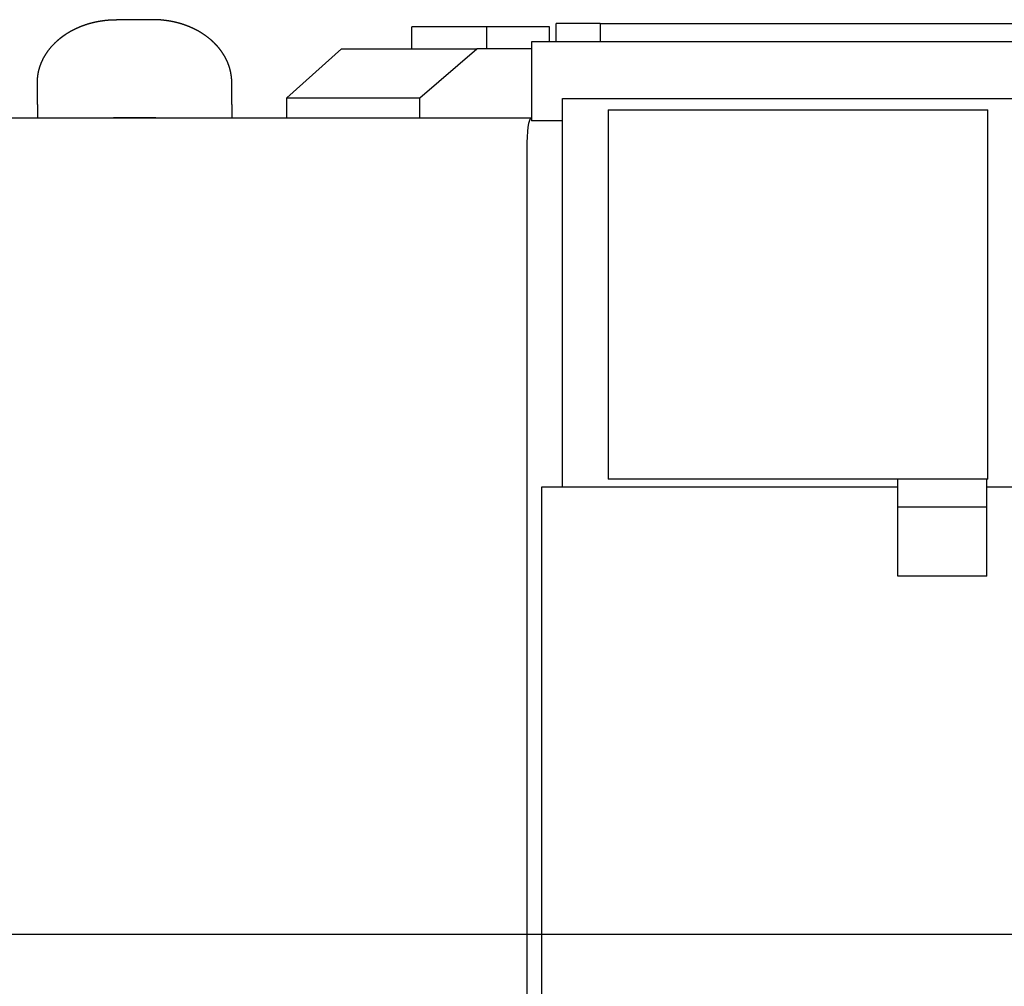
# Model space of a CAD drawing. Extents: x -4168 to 80734, y 199 to 57500.
# Tile 45 of 71: x 2583 to 4204, y 50028 to 51620. Entities that reach past the tile are written whole.
import ezdxf

# ---------------------------------------------------------------- set-up
doc = ezdxf.new("R2010")
doc.units = 0
doc.layers.get('0').update_dxf_attribs({"linetype": 'CONTINUOUS'})

msp = doc.modelspace()

# ---------------------------------------------------------------- linework, layer by layer
at = {"color": 104, "linetype": 'Continuous'}
for p, q in [((2802.04, 51619.81), (2742.04, 51619.81)), ((3228.54, 51571.98), (3228.54, 51608.28)), ((3351.58, 51608.28), (3228.54, 51608.28)), ((3454.95, 51608.28), (3351.58, 51608.28)), ((3351.58, 51571.98), (3351.58, 51608.28)), ((3454.95, 51583.28), (3454.95, 51608.28)), ((3538.54, 51613.28), (3465.78, 51613.28)), ((3465.78, 51583.28), (3465.78, 51613.28)), ((3538.54, 51613.28), (3538.54, 51583.28)), ((3538.54, 51613.28), (6611.54, 51613.28)), ((3112.61, 51571.98), (3022.44, 51490.98)), ((3112.61, 51571.98), (3335.37, 51571.98)), ((3241.65, 51490.98), (3335.37, 51571.98)), ((3425.54, 51571.98), (3335.37, 51571.98)), ((5990.66, 51583.28), (3425.54, 51583.28)), ((3425.54, 51583.28), (3425.54, 51453.28)), ((2612.04, 51480.25), (2612.04, 51516.1)), ((2932.04, 51480.25), (2932.04, 51516.1)), ((3022.44, 51490.98), (3241.65, 51490.98)), ((3022.44, 51457.48), (3022.44, 51490.98)), ((3241.65, 51457.48), (3241.65, 51490.98)), ((3476.54, 51490.28), (4689.54, 51490.28)), ((3476.54, 50850.28), (3476.54, 51490.28)), ((2612.04, 51480.25), (2612.04, 51457.48)), ((2932.04, 51480.25), (2932.04, 51457.48)), ((3551.54, 51471.28), (4176.54, 51471.28)), ((3551.54, 51471.28), (3551.54, 50863.28)), ((4176.54, 50863.28), (4176.54, 51471.28)), ((3424.69, 51457.48), (1717.3, 51457.48)), ((2803.54, 51458.39), (2740.54, 51458.39)), ((3425.54, 51457.48), (3424.69, 51457.48)), ((3476.54, 51453.28), (3425.54, 51453.28)), ((3417.44, 51407.48), (3417.44, 48817.28)), ((4176.54, 50863.28), (3551.54, 50863.28)), ((4028.24, 50817.28), (4028.24, 50863.28)), ((4174.84, 50817.28), (4174.84, 50863.28)), ((4028.24, 50850.28), (3441.94, 50850.28)), ((3441.94, 50850.28), (3441.94, 49600.28)), ((4936.54, 50850.28), (4174.84, 50850.28)), ((4174.84, 50817.28), (4028.24, 50817.28)), ((4028.24, 50703.28), (4028.24, 50817.28)), ((4174.84, 50703.28), (4174.84, 50817.28)), ((4174.84, 50703.28), (4028.24, 50703.28)), ((17835.43, 50113.28), (1292.15, 50113.28))]:
    msp.add_line(p, q, dxfattribs=at)
for centre, major_axis, ratio, start_param, end_param in [((2740.62, 51444.01), (19.12, -0.13), 0.75201, 1.5799531, 1.9360849), ((2803.47, 51444.01), (19.12, 0.13), 0.75201, 1.2055077, 1.5616396), ((3424.69, 51407.48), (0, 50), 0.144822, 0, 1.5707963)]:
    msp.add_ellipse(centre, major_axis=major_axis, ratio=ratio, start_param=start_param, end_param=end_param, dxfattribs=at)
for points in [[(2612.04, 51516.1), (2612.04, 51516.37), (2612.05, 51516.89), (2612.06, 51517.67), (2612.08, 51518.46), (2612.1, 51519.24), (2612.14, 51520.02), (2612.18, 51520.81), (2612.22, 51521.59), (2612.28, 51522.37), (2612.34, 51523.15), (2612.41, 51523.93), (2612.49, 51524.71), (2612.57, 51525.49), (2612.66, 51526.27), (2612.76, 51527.05), (2612.87, 51527.83), (2612.98, 51528.6), (2613.1, 51529.38), (2613.23, 51530.15), (2613.36, 51530.92), (2613.5, 51531.69), (2613.65, 51532.46), (2613.81, 51533.23), (2613.97, 51534), (2614.14, 51534.77), (2614.32, 51535.53), (2614.5, 51536.29), (2614.69, 51537.05), (2614.89, 51537.81), (2615.1, 51538.57), (2615.31, 51539.32), (2615.53, 51540.08), (2615.75, 51540.83), (2615.98, 51541.58), (2616.22, 51542.32), (2616.47, 51543.07), (2616.72, 51543.81), (2616.98, 51544.55), (2617.24, 51545.29), (2617.51, 51546.02), (2617.79, 51546.76), (2618.07, 51547.49), (2618.37, 51548.22), (2618.66, 51548.94), (2618.97, 51549.67), (2619.28, 51550.39), (2619.59, 51551.1), (2619.91, 51551.82), (2620.24, 51552.53), (2620.58, 51553.24), (2620.92, 51553.95), (2621.26, 51554.65), (2621.61, 51555.35), (2621.97, 51556.05), (2622.34, 51556.74), (2622.71, 51557.43), (2623.08, 51558.12), (2623.46, 51558.81), (2623.85, 51559.49), (2624.24, 51560.17), (2624.64, 51560.84), (2625.04, 51561.52), (2625.45, 51562.18), (2625.87, 51562.85), (2626.29, 51563.51), (2626.71, 51564.17), (2627.14, 51564.83), (2627.58, 51565.48), (2628.02, 51566.13), (2628.47, 51566.77), (2628.92, 51567.41), (2629.37, 51568.05), (2629.83, 51568.69), (2630.3, 51569.32), (2630.77, 51569.94), (2631.25, 51570.57), (2631.73, 51571.19), (2632.21, 51571.8), (2632.7, 51572.41), (2633.19, 51573.02), (2633.69, 51573.63), (2634.2, 51574.23), (2634.7, 51574.83), (2635.22, 51575.42), (2635.73, 51576.01), (2636.25, 51576.6), (2636.78, 51577.18), (2637.31, 51577.76), (2637.84, 51578.33), (2638.38, 51578.9), (2638.92, 51579.47), (2639.47, 51580.03), (2640.02, 51580.59), (2640.57, 51581.14), (2641.13, 51581.7), (2641.69, 51582.24), (2642.26, 51582.79), (2642.83, 51583.32), (2643.4, 51583.86), (2643.98, 51584.39), (2644.56, 51584.92), (2645.14, 51585.44), (2645.73, 51585.96), (2646.32, 51586.48), (2646.91, 51586.99), (2647.51, 51587.49), (2648.11, 51588), (2648.72, 51588.5), (2649.33, 51588.99), (2649.94, 51589.48), (2650.55, 51589.97), (2651.17, 51590.45), (2651.79, 51590.93), (2652.41, 51591.41), (2653.04, 51591.88), (2653.67, 51592.35), (2654.3, 51592.81), (2654.94, 51593.27), (2655.58, 51593.72), (2656.22, 51594.17), (2656.86, 51594.62), (2657.51, 51595.06), (2658.16, 51595.5), (2658.81, 51595.94), (2659.47, 51596.37), (2660.12, 51596.8), (2660.78, 51597.22), (2661.45, 51597.64), (2662.11, 51598.05), (2662.78, 51598.46), (2663.45, 51598.87), (2664.12, 51599.27), (2664.8, 51599.67), (2665.48, 51600.06), (2666.16, 51600.45), (2666.84, 51600.84), (2667.52, 51601.22), (2668.21, 51601.6), (2668.9, 51601.98), (2669.59, 51602.35), (2670.28, 51602.71), (2670.98, 51603.08), (2671.68, 51603.43), (2672.37, 51603.79), (2673.08, 51604.14), (2673.78, 51604.49), (2674.48, 51604.83), (2675.19, 51605.17), (2675.9, 51605.5), (2676.61, 51605.83), (2677.32, 51606.16), (2678.04, 51606.48), (2678.76, 51606.8), (2679.47, 51607.11), (2680.19, 51607.43), (2680.92, 51607.73), (2681.64, 51608.04), (2682.36, 51608.33), (2683.09, 51608.63), (2683.82, 51608.92), (2684.55, 51609.21), (2685.28, 51609.49), (2686.01, 51609.77), (2686.74, 51610.05), (2687.48, 51610.32), (2688.22, 51610.58), (2688.96, 51610.85), (2689.7, 51611.11), (2690.44, 51611.36), (2691.18, 51611.62), (2691.92, 51611.86), (2692.67, 51612.11), (2693.41, 51612.35), (2694.16, 51612.59), (2694.91, 51612.82), (2695.66, 51613.05), (2696.41, 51613.27), (2697.16, 51613.49), (2697.92, 51613.71), (2698.67, 51613.92), (2699.43, 51614.13), (2700.18, 51614.34), (2700.94, 51614.54), (2701.7, 51614.74), (2702.46, 51614.93), (2703.22, 51615.12), (2703.98, 51615.31), (2704.74, 51615.49), (2705.51, 51615.67), (2706.27, 51615.84), (2707.04, 51616.02), (2707.8, 51616.18), (2708.57, 51616.35), (2709.34, 51616.51), (2710.11, 51616.66), (2710.88, 51616.81), (2711.65, 51616.96), (2712.42, 51617.11), (2713.19, 51617.25), (2713.96, 51617.39), (2714.73, 51617.52), (2715.5, 51617.65), (2716.28, 51617.77), (2717.05, 51617.9), (2717.83, 51618.01), (2718.6, 51618.13), (2719.38, 51618.24), (2720.16, 51618.35), (2720.93, 51618.45), (2721.71, 51618.55), (2722.49, 51618.64), (2723.27, 51618.73), (2724.05, 51618.82), (2724.83, 51618.91), (2725.61, 51618.99), (2726.39, 51619.06), (2727.17, 51619.14), (2727.95, 51619.21), (2728.73, 51619.27), (2729.51, 51619.33), (2730.29, 51619.39), (2731.08, 51619.45), (2731.86, 51619.5), (2732.64, 51619.54), (2733.42, 51619.59), (2734.21, 51619.62), (2734.99, 51619.66), (2735.77, 51619.69), (2736.56, 51619.72), (2737.34, 51619.74), (2738.13, 51619.76), (2738.91, 51619.78), (2739.69, 51619.79), (2740.48, 51619.8), (2741.26, 51619.81), (2741.78, 51619.81), (2742.04, 51619.81)], [(2932.04, 51516.1), (2932.04, 51516.37), (2932.04, 51516.89), (2932.03, 51517.67), (2932.01, 51518.46), (2931.99, 51519.24), (2931.95, 51520.02), (2931.91, 51520.81), (2931.87, 51521.59), (2931.81, 51522.37), (2931.75, 51523.15), (2931.68, 51523.93), (2931.6, 51524.71), (2931.52, 51525.49), (2931.43, 51526.27), (2931.33, 51527.05), (2931.22, 51527.83), (2931.11, 51528.6), (2930.99, 51529.38), (2930.86, 51530.15), (2930.73, 51530.92), (2930.59, 51531.69), (2930.44, 51532.46), (2930.28, 51533.23), (2930.12, 51534), (2929.95, 51534.77), (2929.77, 51535.53), (2929.59, 51536.29), (2929.4, 51537.05), (2929.2, 51537.81), (2928.99, 51538.57), (2928.78, 51539.32), (2928.56, 51540.08), (2928.34, 51540.83), (2928.11, 51541.58), (2927.87, 51542.32), (2927.62, 51543.07), (2927.37, 51543.81), (2927.11, 51544.55), (2926.85, 51545.29), (2926.58, 51546.02), (2926.3, 51546.76), (2926.01, 51547.49), (2925.72, 51548.22), (2925.43, 51548.94), (2925.12, 51549.67), (2924.81, 51550.39), (2924.5, 51551.1), (2924.18, 51551.82), (2923.85, 51552.53), (2923.51, 51553.24), (2923.17, 51553.95), (2922.83, 51554.65), (2922.47, 51555.35), (2922.12, 51556.05), (2921.75, 51556.74), (2921.38, 51557.43), (2921.01, 51558.12), (2920.63, 51558.81), (2920.24, 51559.49), (2919.85, 51560.17), (2919.45, 51560.84), (2919.05, 51561.52), (2918.64, 51562.18), (2918.22, 51562.85), (2917.8, 51563.51), (2917.38, 51564.17), (2916.95, 51564.83), (2916.51, 51565.48), (2916.07, 51566.13), (2915.62, 51566.77), (2915.17, 51567.41), (2914.72, 51568.05), (2914.26, 51568.69), (2913.79, 51569.32), (2913.32, 51569.94), (2912.84, 51570.57), (2912.36, 51571.19), (2911.88, 51571.8), (2911.39, 51572.41), (2910.9, 51573.02), (2910.4, 51573.63), (2909.89, 51574.23), (2909.38, 51574.83), (2908.87, 51575.42), (2908.36, 51576.01), (2907.83, 51576.6), (2907.31, 51577.18), (2906.78, 51577.76), (2906.25, 51578.33), (2905.71, 51578.9), (2905.17, 51579.47), (2904.62, 51580.03), (2904.07, 51580.59), (2903.52, 51581.14), (2902.96, 51581.7), (2902.4, 51582.24), (2901.83, 51582.79), (2901.26, 51583.32), (2900.69, 51583.86), (2900.11, 51584.39), (2899.53, 51584.92), (2898.95, 51585.44), (2898.36, 51585.96), (2897.77, 51586.48), (2897.18, 51586.99), (2896.58, 51587.49), (2895.98, 51588), (2895.37, 51588.5), (2894.76, 51588.99), (2894.15, 51589.48), (2893.54, 51589.97), (2892.92, 51590.45), (2892.3, 51590.93), (2891.68, 51591.41), (2891.05, 51591.88), (2890.42, 51592.35), (2889.79, 51592.81), (2889.15, 51593.27), (2888.51, 51593.72), (2887.87, 51594.17), (2887.23, 51594.62), (2886.58, 51595.06), (2885.93, 51595.5), (2885.28, 51595.94), (2884.62, 51596.37), (2883.97, 51596.8), (2883.31, 51597.22), (2882.64, 51597.64), (2881.98, 51598.05), (2881.31, 51598.46), (2880.64, 51598.87), (2879.97, 51599.27), (2879.29, 51599.67), (2878.61, 51600.06), (2877.93, 51600.45), (2877.25, 51600.84), (2876.57, 51601.22), (2875.88, 51601.6), (2875.19, 51601.98), (2874.5, 51602.35), (2873.81, 51602.71), (2873.11, 51603.08), (2872.41, 51603.43), (2871.72, 51603.79), (2871.01, 51604.14), (2870.31, 51604.49), (2869.61, 51604.83), (2868.9, 51605.17), (2868.19, 51605.5), (2867.48, 51605.83), (2866.77, 51606.16), (2866.05, 51606.48), (2865.33, 51606.8), (2864.62, 51607.11), (2863.9, 51607.43), (2863.17, 51607.73), (2862.45, 51608.04), (2861.73, 51608.33), (2861, 51608.63), (2860.27, 51608.92), (2859.54, 51609.21), (2858.81, 51609.49), (2858.08, 51609.77), (2857.34, 51610.05), (2856.61, 51610.32), (2855.87, 51610.58), (2855.13, 51610.85), (2854.39, 51611.11), (2853.65, 51611.36), (2852.91, 51611.62), (2852.17, 51611.86), (2851.42, 51612.11), (2850.68, 51612.35), (2849.93, 51612.59), (2849.18, 51612.82), (2848.43, 51613.05), (2847.68, 51613.27), (2846.93, 51613.49), (2846.17, 51613.71), (2845.42, 51613.92), (2844.66, 51614.13), (2843.91, 51614.34), (2843.15, 51614.54), (2842.39, 51614.74), (2841.63, 51614.93), (2840.87, 51615.12), (2840.11, 51615.31), (2839.35, 51615.49), (2838.58, 51615.67), (2837.82, 51615.84), (2837.05, 51616.02), (2836.29, 51616.18), (2835.52, 51616.35), (2834.75, 51616.51), (2833.98, 51616.66), (2833.21, 51616.81), (2832.44, 51616.96), (2831.67, 51617.11), (2830.9, 51617.25), (2830.13, 51617.39), (2829.36, 51617.52), (2828.58, 51617.65), (2827.81, 51617.77), (2827.04, 51617.9), (2826.26, 51618.01), (2825.49, 51618.13), (2824.71, 51618.24), (2823.93, 51618.35), (2823.16, 51618.45), (2822.38, 51618.55), (2821.6, 51618.64), (2820.82, 51618.73), (2820.04, 51618.82), (2819.26, 51618.91), (2818.48, 51618.99), (2817.7, 51619.06), (2816.92, 51619.14), (2816.14, 51619.21), (2815.36, 51619.27), (2814.58, 51619.33), (2813.8, 51619.39), (2813.01, 51619.45), (2812.23, 51619.5), (2811.45, 51619.54), (2810.67, 51619.59), (2809.88, 51619.62), (2809.1, 51619.66), (2808.32, 51619.69), (2807.53, 51619.72), (2806.75, 51619.74), (2805.96, 51619.76), (2805.18, 51619.78), (2804.4, 51619.79), (2803.61, 51619.8), (2802.83, 51619.81), (2802.31, 51619.81), (2802.04, 51619.81)]]:
    msp.add_open_spline(points, degree=3, knots=[0, 0, 0, 0, 0.7841393, 1.5682414, 2.3523184, 3.1363831, 3.9204483, 4.7045243, 5.4886106, 6.2727037, 7.0568001, 7.8408962, 8.624989, 9.409079, 10.1931673, 10.9772547, 11.7613419, 12.5454295, 13.3295176, 14.1136063, 14.8976953, 15.681784, 16.4658718, 17.2499591, 18.0340464, 18.8181338, 19.6022208, 20.3863071, 21.1703932, 21.9544795, 22.7385659, 23.522652, 24.3067372, 25.090822, 25.874907, 26.6589921, 27.4430769, 28.2271607, 29.0112441, 29.7953277, 30.5794113, 31.3634946, 32.1475768, 32.9316584, 33.7157401, 34.4998219, 35.2839035, 36.067984, 36.8520639, 37.6361439, 38.4202241, 39.2043041, 39.988383, 40.7724611, 41.5565394, 42.3406178, 43.1246962, 43.9087734, 44.6928498, 45.4769262, 46.2610029, 47.0450794, 47.8291549, 48.6132293, 49.3973035, 50.1813781, 50.9654526, 51.7495262, 52.5335988, 53.3176712, 54.1017439, 54.8858167, 55.6698887, 56.4539595, 57.23803, 58.0221009, 58.8061718, 59.5902422, 60.3743114, 61.1583802, 61.9424492, 62.7265183, 63.510587, 64.2946544, 65.0787212, 65.8627881, 66.6468552, 67.4309222, 68.2149881, 68.9990534, 69.7831187, 70.5671841, 71.3512493, 72.1353133, 72.9193763, 73.7034393, 74.4875029, 75.2715672, 76.0556316, 76.8396958, 77.6237596, 78.4078224, 79.1918834, 79.9759409, 80.7599936, 81.5440428, 82.3280898, 83.1121355, 83.8961803, 84.6802246, 85.4642689, 86.2483132, 87.0323571, 87.8164006, 88.6004441, 89.3844879, 90.1685317, 90.9525752, 91.7366186, 92.5206616, 93.3047037, 94.0887443, 94.8727848, 95.6568269, 96.4408718, 97.2249203, 98.0089724, 98.7930276, 99.5770847, 100.3611426, 101.1451993, 101.9292542, 102.713308, 103.4973614, 104.2814145, 105.0654675, 105.84952, 106.6335724, 107.4176251, 108.201678, 108.985731, 109.7697834, 110.5538351, 111.3378867, 112.1219384, 112.9059901, 113.6900416, 114.4740925, 115.2581431, 116.0421937, 116.8262445, 117.6102953, 118.3943456, 119.1783954, 119.9624452, 120.7464951, 121.5305451, 122.3145948, 123.098644, 123.882693, 124.666742, 125.4507912, 126.2348403, 127.0188891, 127.8029375, 128.5869857, 129.3710341, 130.1550826, 130.9391309, 131.7231787, 132.5072263, 133.291274, 134.0753217, 134.8593694, 135.6434169, 136.427464, 137.211511, 137.9955581, 138.7796053, 139.5636524, 140.3476992, 141.1317457, 141.9157922, 142.6998388, 143.4838854, 144.2679319, 145.0519781, 145.8360241, 146.6200702, 147.4041163, 148.1881625, 148.9722084, 149.756254, 150.5402997, 151.3243453, 152.108391, 152.8924367, 153.6764821, 154.4605274, 155.2445727, 156.028618, 156.8126634, 157.5967086, 158.3807537, 159.1647987, 159.9488437, 160.7328887, 161.5169337, 162.3009786, 163.0850233, 163.869068, 164.6531127, 165.4371575, 166.2212024, 167.0052471, 167.7892919, 168.5733365, 169.3573811, 170.1414255, 170.9254697, 171.7095135, 172.4935573, 173.2776013, 174.0616458, 174.8456909, 175.629737, 176.4137836, 177.1978301, 177.9818755, 178.7659189, 179.5499595, 180.3339965, 181.1180318, 181.9020688, 182.6861108, 183.4701612, 184.254224, 184.254224, 184.254224, 184.254224], dxfattribs=at)

doc.saveas('drawing.dxf')
